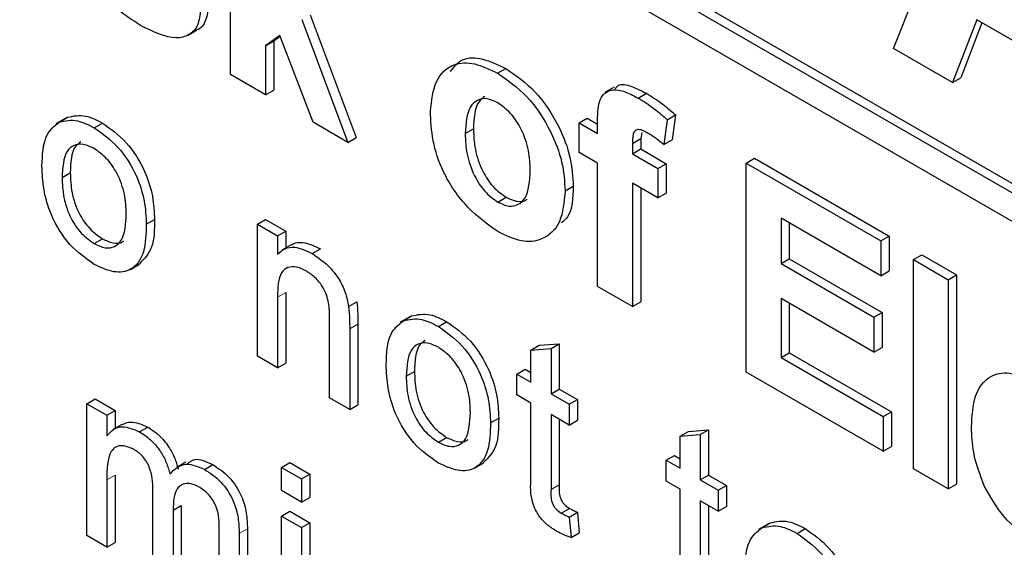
# Paper-space layout 'Blatt2' of a CAD drawing. Header units: millimetres. Extents: x 5 to 418, y 2 to 292.
# Tile 15 of 53: x 101.52 to 104.34, y 186.18 to 187.69. Entities that reach past the tile are written whole.
import ezdxf

# ---------------------------------------------------------------- set-up
doc = ezdxf.new("R2010")
doc.units = ezdxf.units.MM

psp = doc.layouts.new('Blatt2')

# ---------------------------------------------------------------- linework, layer by layer
at = {"color": 7, "linetype": 'Continuous', "lineweight": 25}
for p, q in [((100.6916, 189.3347), (109.6011, 184.1913)), ((100.668, 189.3211), (109.6011, 184.1641)), ((109.6011, 184.0825), (100.668, 189.2394)), ((104.0179, 187.6048), (104.3297, 188.3774)), ((102.1209, 187.5296), (102.1209, 188.1283)), ((102.3248, 187.6871), (102.4566, 187.3357)), ((102.3484, 187.7007), (102.4802, 187.3494)), ((104.2567, 187.6868), (104.1871, 187.5071)), ((104.5733, 187.504), (104.2567, 187.6868)), ((104.2716, 187.6782), (104.2107, 187.5207)), ((101.9969, 187.6419), (102.0234, 187.6572)), ((102.2618, 187.6417), (102.2206, 187.6121)), ((102.2628, 187.6391), (102.2442, 187.6257)), ((102.3569, 187.3933), (102.2618, 187.6417)), ((102.2206, 187.6121), (102.2442, 187.6257)), ((102.2206, 187.6121), (102.2206, 187.472)), ((102.2442, 187.6257), (102.2442, 187.4856)), ((104.1871, 187.5071), (104.0179, 187.6048)), ((102.8851, 187.5336), (102.9087, 187.5473)), ((102.2206, 187.472), (102.1209, 187.5296)), ((104.1871, 187.5071), (104.2107, 187.5207)), ((103.2189, 187.4938), (103.1924, 187.4785)), ((102.2206, 187.472), (102.2442, 187.4856)), ((103.2873, 187.4627), (103.3109, 187.4763)), ((101.6301, 187.3938), (101.6537, 187.4074)), ((103.1181, 187.3915), (103.1417, 187.4051)), ((103.1417, 187.4051), (103.1713, 187.388)), ((103.3707, 187.4005), (103.3943, 187.4141)), ((103.3943, 187.4141), (103.3843, 187.343)), ((101.6469, 187.4038), (101.6203, 187.3884)), ((101.7303, 187.3775), (101.7539, 187.3911)), ((102.4566, 187.3357), (102.3569, 187.3933)), ((103.1181, 187.3915), (103.1713, 187.3608)), ((103.1181, 187.307), (103.1181, 187.3915)), ((103.1713, 187.3608), (103.1713, 187.3923)), ((103.3707, 187.4005), (103.3608, 187.3294)), ((102.4566, 187.3357), (102.4802, 187.3494)), ((102.7924, 187.3607), (102.8159, 187.3743)), ((103.2975, 187.3636), (103.2946, 187.3465)), ((103.271, 187.3329), (103.2946, 187.3465)), ((103.271, 187.3329), (103.271, 187.3032)), ((103.2946, 187.3465), (103.2946, 187.3168)), ((103.3608, 187.3294), (103.3843, 187.343)), ((103.1713, 187.2763), (103.1181, 187.307)), ((103.271, 187.3032), (103.2946, 187.3168)), ((103.271, 187.3032), (103.3441, 187.261)), ((103.2946, 187.3168), (103.3677, 187.2746)), ((103.1713, 186.9232), (103.1713, 187.2763)), ((103.3441, 187.261), (103.3677, 187.2746)), ((103.3677, 187.2746), (103.3677, 187.1901)), ((103.5968, 187.2764), (103.6203, 187.29)), ((103.5968, 186.6776), (103.5968, 187.2764)), ((103.5968, 187.2764), (103.9823, 187.0538)), ((103.6203, 187.29), (104.0059, 187.0674)), ((101.6383, 187.2352), (101.6618, 187.2488)), ((103.3441, 187.261), (103.3441, 187.1765)), ((103.0782, 187.1969), (103.1018, 187.2105)), ((103.3441, 187.1765), (103.271, 187.2187)), ((103.271, 187.2187), (103.271, 186.8656)), ((103.2946, 187.2051), (103.2946, 186.8792)), ((103.3441, 187.1765), (103.3677, 187.1901)), ((102.8856, 187.1649), (102.9092, 187.1785)), ((101.8794, 187.1011), (101.903, 187.1147)), ((102.1975, 187.1012), (102.221, 187.1148)), ((102.1975, 186.7232), (102.1975, 187.1012)), ((102.1975, 187.1012), (102.2549, 187.068)), ((102.221, 187.1148), (102.2785, 187.0816)), ((103.9823, 186.954), (103.6965, 187.119)), ((103.6965, 187.119), (103.6965, 186.9885)), ((103.7201, 187.1054), (103.7201, 187.0021)), ((102.2549, 187.068), (102.2785, 187.0816)), ((102.2549, 187.068), (102.2549, 187.0153)), ((102.2785, 187.0816), (102.2785, 187.0329)), ((103.9823, 187.0538), (104.0059, 187.0674)), ((104.0059, 187.0674), (104.0059, 186.9676)), ((101.7303, 187.046), (101.7539, 187.0596)), ((102.2941, 187.0419), (102.2676, 187.0266)), ((103.9823, 187.0538), (103.9823, 186.954)), ((102.3546, 187.0171), (102.3781, 187.0307)), ((104.0754, 187), (104.099, 187.0136)), ((104.099, 187.0136), (104.1987, 186.9561)), ((101.8338, 186.9718), (101.8603, 186.9871)), ((103.6965, 186.9885), (103.7201, 187.0021)), ((103.6965, 186.9885), (103.9624, 186.835)), ((103.7201, 187.0021), (103.986, 186.8486)), ((104.0754, 187), (104.1751, 186.9425)), ((104.0754, 186.4012), (104.0754, 187)), ((103.9823, 186.954), (104.0059, 186.9676)), ((104.1751, 186.9425), (104.1987, 186.9561)), ((104.1987, 186.9561), (104.1987, 186.3573)), ((104.1751, 186.9425), (104.1751, 186.3437)), ((102.2785, 186.9063), (102.2785, 186.7037)), ((103.271, 186.8656), (103.1713, 186.9232)), ((102.2549, 186.8927), (102.2549, 186.6901)), ((102.4586, 186.8657), (102.4822, 186.8793)), ((103.271, 186.8656), (103.2946, 186.8792)), ((103.9624, 186.7352), (103.6965, 186.8887)), ((103.6965, 186.8887), (103.6965, 186.7198)), ((103.7201, 186.8751), (103.7201, 186.7334)), ((103.9624, 186.835), (103.986, 186.8486)), ((103.986, 186.8486), (103.986, 186.7488)), ((102.4042, 186.6039), (102.4042, 186.8296)), ((102.4852, 186.8156), (102.4852, 186.5844)), ((102.6321, 186.835), (102.6056, 186.8197)), ((102.6153, 186.825), (102.6389, 186.8386)), ((102.7155, 186.8087), (102.7391, 186.8223)), ((103.9624, 186.835), (103.9624, 186.7352)), ((102.4616, 186.802), (102.4616, 186.5708)), ((103.0042, 186.7547), (103.0616, 186.7592)), ((103.038, 186.7456), (103.0616, 186.7592)), ((103.0616, 186.7592), (103.0616, 186.6295)), ((102.9806, 186.7411), (103.0042, 186.7547)), ((102.9806, 186.7411), (103.038, 186.7456)), ((102.9806, 186.6491), (102.9806, 186.7411)), ((103.038, 186.7456), (103.038, 186.6159)), ((103.6965, 186.7198), (103.7201, 186.7334)), ((103.7201, 186.7334), (104.0126, 186.5645)), ((103.9624, 186.7352), (103.986, 186.7488)), ((102.2549, 186.6901), (102.1975, 186.7232)), ((102.2549, 186.6901), (102.2785, 186.7037)), ((103.6965, 186.7198), (103.989, 186.5509)), ((102.6235, 186.6665), (102.6471, 186.6801)), ((102.9404, 186.6723), (102.964, 186.6859)), ((102.9404, 186.6126), (102.9404, 186.6723)), ((102.9404, 186.6723), (102.9806, 186.6491)), ((102.964, 186.6859), (102.9806, 186.6763)), ((103.989, 186.4511), (103.5968, 186.6776)), ((103.038, 186.6159), (103.0616, 186.6295)), ((103.038, 186.6159), (103.0897, 186.5861)), ((103.0616, 186.6295), (103.1133, 186.5997)), ((101.709, 186.5875), (101.7326, 186.6011)), ((101.709, 186.2096), (101.709, 186.5875)), ((101.709, 186.5875), (101.7664, 186.5544)), ((101.7326, 186.6011), (101.79, 186.568)), ((102.4616, 186.5708), (102.4042, 186.6039)), ((102.9806, 186.5894), (102.9404, 186.6126)), ((102.9806, 186.3773), (102.9806, 186.5894)), ((103.0897, 186.5861), (103.1133, 186.5997)), ((103.1133, 186.5997), (103.1133, 186.54)), ((101.7664, 186.5544), (101.79, 186.568)), ((101.79, 186.568), (101.79, 186.5162)), ((102.4616, 186.5708), (102.4852, 186.5844)), ((103.0897, 186.5861), (103.0897, 186.5264)), ((103.989, 186.5509), (104.0126, 186.5645)), ((104.0126, 186.5645), (104.0126, 186.4647)), ((101.7664, 186.5544), (101.7664, 186.4954)), ((102.8646, 186.5323), (102.8882, 186.5459)), ((103.0897, 186.5264), (103.038, 186.5562)), ((103.038, 186.5562), (103.038, 186.3418)), ((103.0616, 186.5426), (103.0616, 186.3554)), ((103.0897, 186.5264), (103.1133, 186.54)), ((103.989, 186.5509), (103.989, 186.4511)), ((101.8096, 186.5275), (101.783, 186.5122)), ((101.8599, 186.5071), (101.8835, 186.5207)), ((103.4078, 186.4945), (103.4313, 186.5081)), ((103.4313, 186.5081), (103.4888, 186.5126)), ((103.4652, 186.499), (103.4888, 186.5126)), ((103.4888, 186.5126), (103.4888, 186.3829)), ((102.7155, 186.4772), (102.7391, 186.4908)), ((103.4078, 186.4945), (103.4652, 186.499)), ((103.4078, 186.4025), (103.4078, 186.4945)), ((103.4652, 186.499), (103.4652, 186.3693)), ((103.989, 186.4511), (104.0126, 186.4647)), ((101.993, 186.4202), (101.9665, 186.4049)), ((102.2664, 186.405), (102.2899, 186.4186)), ((102.2899, 186.4186), (102.3474, 186.3855)), ((102.8191, 186.403), (102.8456, 186.4183)), ((103.3676, 186.4257), (103.3912, 186.4393)), ((103.3676, 186.366), (103.3676, 186.4257)), ((103.3676, 186.4257), (103.4078, 186.4025)), ((103.3912, 186.4393), (103.4078, 186.4297)), ((102.0462, 186.3995), (102.0697, 186.4131)), ((102.2664, 186.3387), (102.2664, 186.405)), ((102.2664, 186.405), (102.3238, 186.3719)), ((104.1751, 186.3437), (104.0754, 186.4012)), ((101.7664, 186.369), (101.7664, 186.1765)), ((101.79, 186.3826), (101.79, 186.1901)), ((102.3238, 186.3719), (102.3474, 186.3855)), ((102.3238, 186.3719), (102.3238, 186.3056)), ((102.3474, 186.3855), (102.3474, 186.3192)), ((103.4078, 186.3428), (103.3676, 186.366)), ((103.4652, 186.3693), (103.4888, 186.3829)), ((103.4652, 186.3693), (103.5169, 186.3395)), ((103.4888, 186.3829), (103.5404, 186.3531)), ((101.8985, 186.1002), (101.8985, 186.3413)), ((102.3238, 186.3056), (102.2664, 186.3387)), ((103.4078, 186.1307), (103.4078, 186.3428)), ((103.5169, 186.3395), (103.5404, 186.3531)), ((103.5169, 186.3395), (103.5169, 186.2798)), ((103.5404, 186.3531), (103.5404, 186.2934)), ((104.1751, 186.3437), (104.1987, 186.3573)), ((102.3238, 186.3056), (102.3474, 186.3192)), ((103.5169, 186.2798), (103.4652, 186.3096)), ((103.4652, 186.3096), (103.4652, 186.0952)), ((101.9559, 186.2827), (101.9795, 186.2963)), ((101.9559, 186.2827), (101.9559, 186.0671)), ((101.9795, 186.2963), (101.9795, 186.0807)), ((102.2664, 186.2658), (102.2899, 186.2794)), ((102.2899, 186.2794), (102.3474, 186.2462)), ((103.0672, 186.2742), (103.0908, 186.2878)), ((103.4888, 186.296), (103.4888, 186.1088)), ((103.5169, 186.2798), (103.5404, 186.2934)), ((102.2664, 185.8879), (102.2664, 186.2658)), ((102.2664, 186.2658), (102.3238, 186.2326)), ((103.0897, 186.2629), (103.1133, 186.2765)), ((103.0897, 186.2629), (103.0954, 186.2039)), ((103.1133, 186.2765), (103.119, 186.2175)), ((102.088, 185.9909), (102.088, 186.2246)), ((102.1689, 186.2295), (102.1689, 185.9713)), ((102.3238, 186.2326), (102.3474, 186.2462)), ((102.3238, 186.2326), (102.3238, 185.8547)), ((102.3474, 186.2462), (102.3474, 185.8683)), ((103.6587, 186.2424), (103.6322, 186.2271)), ((103.6419, 186.2324), (103.6655, 186.246)), ((103.7421, 186.2161), (103.7657, 186.2297)), ((101.7664, 186.1765), (101.709, 186.2096)), ((102.1454, 186.2159), (102.1454, 185.9577)), ((103.0954, 186.2039), (103.119, 186.2175)), ((101.7664, 186.1765), (101.79, 186.1901))]:
    psp.add_line(p, q, dxfattribs=at)
at = {"color": 7, "linetype": 'Continuous', "lineweight": 18}
for p, q in [((102.2549, 186.8927), (102.2785, 186.9063)), ((102.4616, 186.802), (102.4852, 186.8156)), ((101.7664, 186.369), (101.79, 186.3826)), ((103.038, 186.3418), (103.0616, 186.3554)), ((102.1454, 186.2159), (102.1689, 186.2295))]:
    psp.add_line(p, q, dxfattribs=at)
at = {"color": 7, "linetype": 'Continuous', "lineweight": 25}
for points, knots in [([(101.8629, 187.6708), (101.8408, 187.6848), (101.7968, 187.7126), (101.7393, 187.7751), (101.6991, 187.8466), (101.6878, 187.8911), (101.6821, 187.9134)], [0, 0, 0, 0, 0.280651, 0.560003, 0.779956, 1, 1, 1, 1]), ([(102.0345, 187.7167), (102.0328, 187.7005), (102.0295, 187.668), (102.0022, 187.6413), (101.9494, 187.6271), (101.8985, 187.6528), (101.8629, 187.6708)], [0, 0, 0, 0, 0.186725, 0.373655, 0.5608, 1, 1, 1, 1]), ([(102.058, 187.7303), (102.0562, 187.7145), (102.0525, 187.6829), (102.0359, 187.6607), (102.0236, 187.6576), (102.0233, 187.6575)], [0, 0, 0, 0, 0.493022, 0.986586, 1, 1, 1, 1]), ([(102.75, 187.5385), (102.7602, 187.5517), (102.7822, 187.5802), (102.8425, 187.5787), (102.8866, 187.5578), (102.9087, 187.5473)], [0, 0, 0, 0, 0.30151, 0.650518, 1, 1, 1, 1]), ([(102.6926, 187.4244), (102.6962, 187.455), (102.7033, 187.5161), (102.7526, 187.5636), (102.8184, 187.5658), (102.8628, 187.5444), (102.8851, 187.5336)], [0, 0, 0, 0, 0.2799501, 0.5591471, 0.779424, 1, 1, 1, 1]), ([(102.9087, 187.5473), (102.9376, 187.5272), (102.9954, 187.4873), (103.0599, 187.3888), (103.0968, 187.2919), (103.1001, 187.2376), (103.1018, 187.2105)], [0, 0, 0, 0, 0.279785, 0.559124, 0.779388, 1, 1, 1, 1]), ([(102.8851, 187.5336), (102.914, 187.5136), (102.9718, 187.4737), (103.0364, 187.3752), (103.0732, 187.2783), (103.0766, 187.224), (103.0782, 187.1969)], [0, 0, 0, 0, 0.279785, 0.559124, 0.779388, 1, 1, 1, 1]), ([(103.2221, 187.4894), (103.2245, 187.4927), (103.2343, 187.5059), (103.2693, 187.497), (103.297, 187.4832), (103.3109, 187.4763)], [0, 0, 0, 0, 0.1408725, 0.5696202, 1, 1, 1, 1]), ([(102.8856, 187.4489), (102.8748, 187.4539), (102.8531, 187.464), (102.8259, 187.4576), (102.7969, 187.4308), (102.7942, 187.3896), (102.7924, 187.3607)], [0, 0, 0, 0, 0.186985, 0.373878, 0.561022, 1, 1, 1, 1]), ([(102.8488, 187.4675), (102.8424, 187.4625), (102.8193, 187.4449), (102.8173, 187.4039), (102.8159, 187.3743)], [0, 0, 0, 0, 0.2782045, 1, 1, 1, 1]), ([(103.1713, 187.3923), (103.1712, 187.4134), (103.1711, 187.4552), (103.2007, 187.49), (103.2449, 187.4847), (103.2732, 187.47), (103.2873, 187.4627)], [0, 0, 0, 0, 0.281801, 0.55777, 0.778465, 1, 1, 1, 1]), ([(103.2873, 187.4627), (103.3031, 187.4528), (103.3314, 187.4352), (103.3587, 187.4111), (103.3707, 187.4005)], [0, 0, 0, 0, 0.559885, 1, 1, 1, 1]), ([(103.3109, 187.4763), (103.3267, 187.4664), (103.355, 187.4488), (103.3823, 187.4247), (103.3943, 187.4141)], [0, 0, 0, 0, 0.559885, 1, 1, 1, 1]), ([(102.9785, 187.2541), (102.9777, 187.2732), (102.9763, 187.3112), (102.9564, 187.3705), (102.9237, 187.4216), (102.8983, 187.4398), (102.8856, 187.4489)], [0, 0, 0, 0, 0.281043, 0.560553, 0.78042, 1, 1, 1, 1]), ([(101.6537, 187.4074), (101.6706, 187.4112), (101.701, 187.418), (101.7377, 187.3993), (101.7539, 187.3911)], [0, 0, 0, 0, 0.559033, 1, 1, 1, 1]), ([(102.8857, 187.0803), (102.8563, 187.1012), (102.7976, 187.1427), (102.7288, 187.2422), (102.6965, 187.3421), (102.6939, 187.3969), (102.6926, 187.4244)], [0, 0, 0, 0, 0.280145, 0.558899, 0.779053, 1, 1, 1, 1]), ([(101.5808, 187.2682), (101.5821, 187.2999), (101.5844, 187.3564), (101.6162, 187.3824), (101.6301, 187.3938)], [0, 0, 0, 0, 0.5609635, 1, 1, 1, 1]), ([(101.6301, 187.3938), (101.6471, 187.3976), (101.6774, 187.4044), (101.7141, 187.3857), (101.7303, 187.3775)], [0, 0, 0, 0, 0.559033, 1, 1, 1, 1]), ([(101.7303, 187.3775), (101.7538, 187.3609), (101.8009, 187.3278), (101.852, 187.2452), (101.8765, 187.1666), (101.8784, 187.123), (101.8794, 187.1011)], [0, 0, 0, 0, 0.279556, 0.5586, 0.778991, 1, 1, 1, 1]), ([(101.7539, 187.3911), (101.7774, 187.3745), (101.8244, 187.3414), (101.8756, 187.2589), (101.9001, 187.1802), (101.902, 187.1366), (101.903, 187.1147)], [0, 0, 0, 0, 0.279556, 0.5586, 0.778991, 1, 1, 1, 1]), ([(102.7924, 187.3607), (102.7931, 187.3416), (102.7946, 187.3033), (102.8145, 187.2438), (102.8473, 187.1923), (102.8729, 187.174), (102.8856, 187.1649)], [0, 0, 0, 0, 0.2810154, 0.5604643, 0.7803935, 1, 1, 1, 1]), ([(102.8159, 187.3743), (102.8167, 187.3552), (102.8182, 187.3169), (102.838, 187.2574), (102.8709, 187.2059), (102.8964, 187.1876), (102.9092, 187.1785)], [0, 0, 0, 0, 0.2810154, 0.5604643, 0.7803935, 1, 1, 1, 1]), ([(103.3131, 187.3634), (103.3085, 187.3658), (103.2993, 187.3708), (103.2857, 187.3739), (103.2712, 187.3646), (103.2711, 187.346), (103.271, 187.3329)], [0, 0, 0, 0, 0.187802, 0.374953, 0.560679, 1, 1, 1, 1]), ([(103.3608, 187.3294), (103.3519, 187.3365), (103.3362, 187.3493), (103.3201, 187.3591), (103.3131, 187.3634)], [0, 0, 0, 0, 0.559847, 1, 1, 1, 1]), ([(101.7303, 187.3178), (101.7198, 187.3228), (101.6987, 187.3329), (101.6713, 187.329), (101.6423, 187.3038), (101.6399, 187.2635), (101.6383, 187.2352)], [0, 0, 0, 0, 0.187137, 0.374025, 0.561097, 1, 1, 1, 1]), ([(101.6922, 187.337), (101.6866, 187.333), (101.6644, 187.3171), (101.6629, 187.278), (101.6618, 187.2488)], [0, 0, 0, 0, 0.2546432, 1, 1, 1, 1]), ([(101.822, 187.1311), (101.8213, 187.1496), (101.8199, 187.1863), (101.7997, 187.2437), (101.767, 187.292), (101.7425, 187.3092), (101.7303, 187.3178)], [0, 0, 0, 0, 0.281064, 0.560316, 0.780174, 1, 1, 1, 1]), ([(101.7303, 186.9863), (101.7063, 187.0031), (101.6583, 187.0367), (101.6062, 187.1216), (101.5836, 187.2016), (101.5818, 187.246), (101.5808, 187.2682)], [0, 0, 0, 0, 0.279616, 0.558371, 0.778858, 1, 1, 1, 1]), ([(101.6618, 187.2488), (101.6625, 187.2302), (101.6639, 187.1931), (101.6832, 187.1346), (101.7166, 187.0857), (101.7415, 187.0683), (101.7539, 187.0596)], [0, 0, 0, 0, 0.281129, 0.560384, 0.780159, 1, 1, 1, 1]), ([(102.8856, 187.1649), (102.8965, 187.1598), (102.9182, 187.1498), (102.9455, 187.1562), (102.9741, 187.1838), (102.9767, 187.2251), (102.9785, 187.2541)], [0, 0, 0, 0, 0.18693, 0.373819, 0.560978, 1, 1, 1, 1]), ([(101.6383, 187.2352), (101.6389, 187.2166), (101.6403, 187.1794), (101.6596, 187.121), (101.6931, 187.0721), (101.7179, 187.0547), (101.7303, 187.046)], [0, 0, 0, 0, 0.281129, 0.560384, 0.780159, 1, 1, 1, 1]), ([(103.1018, 187.2105), (103.1007, 187.1765), (103.0992, 187.131), (103.0744, 187.1108), (103.0682, 187.1057)], [0, 0, 0, 0, 0.746792, 1, 1, 1, 1]), ([(103.0782, 187.1969), (103.0754, 187.1651), (103.0697, 187.1016), (103.0186, 187.055), (102.9539, 187.0473), (102.9085, 187.0693), (102.8857, 187.0803)], [0, 0, 0, 0, 0.279924, 0.559367, 0.779516, 1, 1, 1, 1]), ([(102.9092, 187.1785), (102.9199, 187.1737), (102.9412, 187.1641), (102.962, 187.166), (102.9688, 187.1728), (102.9692, 187.1733)], [0, 0, 0, 0, 0.482219, 0.964333, 1, 1, 1, 1]), ([(101.7303, 187.046), (101.7409, 187.0409), (101.7622, 187.0308), (101.7895, 187.0356), (101.8183, 187.0617), (101.8205, 187.1025), (101.822, 187.1311)], [0, 0, 0, 0, 0.187044, 0.373945, 0.560983, 1, 1, 1, 1]), ([(101.8794, 187.1011), (101.8786, 187.0734), (101.877, 187.0182), (101.842, 186.9676), (101.7874, 186.9599), (101.7494, 186.9775), (101.7303, 186.9863)], [0, 0, 0, 0, 0.281033, 0.559513, 0.779602, 1, 1, 1, 1]), ([(101.903, 187.1147), (101.9026, 187.0862), (101.9019, 187.0307), (101.8735, 187.002), (101.8596, 186.988)], [0, 0, 0, 0, 0.512915, 1, 1, 1, 1]), ([(101.7539, 187.0596), (101.7643, 187.0548), (101.7853, 187.0451), (101.8066, 187.0461), (101.8138, 187.0531), (101.8147, 187.054)], [0, 0, 0, 0, 0.465388, 0.930416, 1, 1, 1, 1]), ([(102.2947, 187.0409), (102.2965, 187.0423), (102.3052, 187.0493), (102.333, 187.0515), (102.361, 187.0386), (102.3781, 187.0307)], [0, 0, 0, 0, 0.08724, 0.442807, 1, 1, 1, 1]), ([(102.2549, 187.0153), (102.2616, 187.0214), (102.2751, 187.0336), (102.309, 187.0386), (102.3373, 187.0252), (102.3546, 187.0171)], [0, 0, 0, 0, 0.280554, 0.560815, 1, 1, 1, 1]), ([(102.3546, 187.0171), (102.3679, 187.0081), (102.3946, 186.9902), (102.429, 186.9504), (102.4506, 186.9057), (102.4559, 186.879), (102.4586, 186.8657)], [0, 0, 0, 0, 0.2802155, 0.5599712, 0.7796359, 1, 1, 1, 1]), ([(102.3386, 186.9667), (102.329, 186.9713), (102.3098, 186.9805), (102.2838, 186.9796), (102.2563, 186.9573), (102.2555, 186.9194), (102.2549, 186.8927)], [0, 0, 0, 0, 0.187273, 0.374362, 0.56054, 1, 1, 1, 1]), ([(102.4042, 186.8296), (102.4041, 186.843), (102.4039, 186.8697), (102.3921, 186.9131), (102.3659, 186.9481), (102.3477, 186.9604), (102.3386, 186.9667)], [0, 0, 0, 0, 0.28168, 0.559785, 0.779587, 1, 1, 1, 1]), ([(102.4822, 186.8793), (102.4832, 186.8671), (102.4851, 186.8454), (102.4851, 186.8247), (102.4852, 186.8156)], [0, 0, 0, 0, 0.559791, 1, 1, 1, 1]), ([(102.4586, 186.8657), (102.4597, 186.8535), (102.4616, 186.8318), (102.4616, 186.8111), (102.4616, 186.802)], [0, 0, 0, 0, 0.559791, 1, 1, 1, 1]), ([(102.6389, 186.8386), (102.6559, 186.8424), (102.6862, 186.8492), (102.7229, 186.8306), (102.7391, 186.8223)], [0, 0, 0, 0, 0.5590331, 1, 1, 1, 1]), ([(102.5661, 186.6994), (102.5674, 186.7311), (102.5697, 186.7877), (102.6014, 186.8136), (102.6153, 186.825)], [0, 0, 0, 0, 0.560963, 1, 1, 1, 1]), ([(102.6153, 186.825), (102.6323, 186.8288), (102.6627, 186.8356), (102.6994, 186.8169), (102.7155, 186.8087)], [0, 0, 0, 0, 0.5590331, 1, 1, 1, 1]), ([(102.7391, 186.8223), (102.7626, 186.8058), (102.8097, 186.7727), (102.8608, 186.6901), (102.8853, 186.6114), (102.8872, 186.5678), (102.8882, 186.5459)], [0, 0, 0, 0, 0.279556, 0.5586, 0.778991, 1, 1, 1, 1]), ([(102.7155, 186.8087), (102.7391, 186.7922), (102.7861, 186.7591), (102.8372, 186.6765), (102.8617, 186.5978), (102.8637, 186.5542), (102.8646, 186.5323)], [0, 0, 0, 0, 0.279556, 0.5586, 0.778991, 1, 1, 1, 1]), ([(102.7155, 186.749), (102.705, 186.7541), (102.684, 186.7641), (102.6565, 186.7603), (102.6275, 186.735), (102.6251, 186.6947), (102.6235, 186.6665)], [0, 0, 0, 0, 0.187137, 0.374025, 0.561097, 1, 1, 1, 1]), ([(102.6775, 186.7682), (102.6718, 186.7642), (102.6496, 186.7483), (102.6482, 186.7092), (102.6471, 186.6801)], [0, 0, 0, 0, 0.254643, 1, 1, 1, 1]), ([(102.8072, 186.5624), (102.8065, 186.5808), (102.8051, 186.6175), (102.7849, 186.675), (102.7523, 186.7232), (102.7278, 186.7404), (102.7155, 186.749)], [0, 0, 0, 0, 0.281064, 0.560316, 0.780174, 1, 1, 1, 1]), ([(102.7155, 186.4175), (102.6915, 186.4343), (102.6435, 186.4679), (102.5914, 186.5529), (102.5688, 186.6328), (102.567, 186.6772), (102.5661, 186.6994)], [0, 0, 0, 0, 0.279616, 0.558371, 0.778858, 1, 1, 1, 1]), ([(102.6471, 186.6801), (102.6478, 186.6614), (102.6491, 186.6243), (102.6684, 186.5659), (102.7019, 186.517), (102.7267, 186.4995), (102.7391, 186.4908)], [0, 0, 0, 0, 0.281129, 0.560384, 0.780159, 1, 1, 1, 1]), ([(104.2416, 186.5208), (104.2433, 186.552), (104.2467, 186.6142), (104.2885, 186.6687), (104.349, 186.6816), (104.3927, 186.661), (104.4146, 186.6507)], [0, 0, 0, 0, 0.280671, 0.559803, 0.779762, 1, 1, 1, 1]), ([(102.6235, 186.6665), (102.6242, 186.6478), (102.6256, 186.6107), (102.6449, 186.5523), (102.6783, 186.5034), (102.7031, 186.4859), (102.7155, 186.4772)], [0, 0, 0, 0, 0.281129, 0.560384, 0.780159, 1, 1, 1, 1]), ([(102.7155, 186.4772), (102.7262, 186.4722), (102.7474, 186.4621), (102.7748, 186.4668), (102.8036, 186.493), (102.8057, 186.5338), (102.8072, 186.5624)], [0, 0, 0, 0, 0.187044, 0.373945, 0.560983, 1, 1, 1, 1]), ([(101.8096, 186.5274), (101.8177, 186.531), (101.8385, 186.5403), (101.8664, 186.5281), (101.8835, 186.5207)], [0, 0, 0, 0, 0.388652, 1, 1, 1, 1]), ([(102.8646, 186.5323), (102.8638, 186.5046), (102.8622, 186.4494), (102.8272, 186.3989), (102.7727, 186.3912), (102.7346, 186.4087), (102.7155, 186.4175)], [0, 0, 0, 0, 0.281033, 0.559513, 0.779602, 1, 1, 1, 1]), ([(102.8882, 186.5459), (102.8879, 186.5175), (102.8872, 186.4619), (102.8587, 186.4332), (102.8449, 186.4192)], [0, 0, 0, 0, 0.512915, 1, 1, 1, 1]), ([(101.7664, 186.4954), (101.7724, 186.5022), (101.7845, 186.5157), (101.8154, 186.5259), (101.843, 186.5142), (101.8599, 186.5071)], [0, 0, 0, 0, 0.28095, 0.561784, 1, 1, 1, 1]), ([(101.8599, 186.5071), (101.8707, 186.5001), (101.8921, 186.4862), (101.9191, 186.454), (101.9379, 186.4192), (101.9439, 186.3975), (101.9469, 186.3867)], [0, 0, 0, 0, 0.280176, 0.559511, 0.779663, 1, 1, 1, 1]), ([(101.8835, 186.5207), (101.8942, 186.5137), (101.9157, 186.4998), (101.9427, 186.4676), (101.9615, 186.4328), (101.9675, 186.4111), (101.9705, 186.4003)], [0, 0, 0, 0, 0.280176, 0.559511, 0.779663, 1, 1, 1, 1]), ([(104.2788, 186.35), (104.2664, 186.3833), (104.2441, 186.4429), (104.2424, 186.497), (104.2416, 186.5208)], [0, 0, 0, 0, 0.558866, 1, 1, 1, 1]), ([(102.7391, 186.4908), (102.7496, 186.486), (102.7705, 186.4764), (102.7918, 186.4773), (102.799, 186.4844), (102.8, 186.4853)], [0, 0, 0, 0, 0.465388, 0.930416, 1, 1, 1, 1]), ([(101.8434, 186.4569), (101.8303, 186.4622), (101.8106, 186.4703), (101.7896, 186.4635), (101.7673, 186.4386), (101.7668, 186.3999), (101.7664, 186.369)], [0, 0, 0, 0, 0.249225, 0.374862, 0.500555, 1, 1, 1, 1]), ([(101.8985, 186.3413), (101.8976, 186.3625), (101.8965, 186.3891), (101.8804, 186.4226), (101.8654, 186.4423), (101.8522, 186.4511), (101.8434, 186.4569)], [0, 0, 0, 0, 0.498516, 0.624134, 0.749636, 1, 1, 1, 1]), ([(101.996, 186.4151), (102.0029, 186.4207), (102.0214, 186.4359), (102.0511, 186.4219), (102.0697, 186.4131)], [0, 0, 0, 0, 0.3725221, 1, 1, 1, 1]), ([(101.9469, 186.3867), (101.9612, 186.4003), (101.9866, 186.4245), (102.028, 186.4072), (102.0462, 186.3995)], [0, 0, 0, 0, 0.560019, 1, 1, 1, 1]), ([(102.0462, 186.3995), (102.0621, 186.389), (102.0938, 186.368), (102.13, 186.3126), (102.1438, 186.2597), (102.1449, 186.2305), (102.1454, 186.2159)], [0, 0, 0, 0, 0.280317, 0.558226, 0.778715, 1, 1, 1, 1]), ([(102.0697, 186.4131), (102.0856, 186.4026), (102.1173, 186.3816), (102.1536, 186.3262), (102.1674, 186.2733), (102.1684, 186.2441), (102.1689, 186.2295)], [0, 0, 0, 0, 0.280317, 0.558226, 0.778715, 1, 1, 1, 1]), ([(103.055, 186.2216), (103.046, 186.2272), (103.0279, 186.2383), (103.002, 186.2653), (102.9773, 186.3175), (102.9792, 186.3526), (102.9806, 186.3773)], [0, 0, 0, 0, 0.187433, 0.373821, 0.559462, 1, 1, 1, 1]), ([(102.0323, 186.3478), (102.0237, 186.352), (102.0065, 186.3604), (101.9835, 186.3587), (101.9587, 186.3395), (101.957, 186.3061), (101.9559, 186.2827)], [0, 0, 0, 0, 0.187283, 0.374334, 0.56118, 1, 1, 1, 1]), ([(102.088, 186.2246), (102.0883, 186.2468), (102.0888, 186.2746), (102.0711, 186.3101), (102.0557, 186.3314), (102.0417, 186.3413), (102.0323, 186.3478)], [0, 0, 0, 0, 0.499043, 0.624568, 0.750308, 1, 1, 1, 1]), ([(103.038, 186.3418), (103.0373, 186.3298), (103.0364, 186.3147), (103.0453, 186.2945), (103.054, 186.2825), (103.0619, 186.2775), (103.0672, 186.2742)], [0, 0, 0, 0, 0.499596, 0.625239, 0.750354, 1, 1, 1, 1]), ([(103.0616, 186.3554), (103.0609, 186.3434), (103.06, 186.3283), (103.0689, 186.3081), (103.0776, 186.2961), (103.0855, 186.2911), (103.0908, 186.2878)], [0, 0, 0, 0, 0.499596, 0.625239, 0.750354, 1, 1, 1, 1]), ([(104.4238, 186.1924), (104.3921, 186.2134), (104.3355, 186.2507), (104.2961, 186.3197), (104.2788, 186.35)], [0, 0, 0, 0, 0.560391, 1, 1, 1, 1]), ([(103.0908, 186.2878), (103.095, 186.2855), (103.1025, 186.2815), (103.11, 186.278), (103.1133, 186.2765)], [0, 0, 0, 0, 0.559965, 1, 1, 1, 1]), ([(103.0672, 186.2742), (103.0714, 186.2719), (103.0789, 186.2679), (103.0864, 186.2644), (103.0897, 186.2629)], [0, 0, 0, 0, 0.559965, 1, 1, 1, 1]), ([(103.6655, 186.246), (103.6824, 186.2498), (103.7128, 186.2566), (103.7495, 186.2379), (103.7657, 186.2297)], [0, 0, 0, 0, 0.559033, 1, 1, 1, 1]), ([(103.0954, 186.2039), (103.088, 186.2065), (103.0746, 186.2112), (103.061, 186.2184), (103.055, 186.2216)], [0, 0, 0, 0, 0.5600783, 1, 1, 1, 1]), ([(103.5927, 186.1068), (103.5939, 186.1385), (103.5962, 186.1951), (103.628, 186.221), (103.6419, 186.2324)], [0, 0, 0, 0, 0.560963, 1, 1, 1, 1]), ([(103.6419, 186.2324), (103.6589, 186.2362), (103.6892, 186.243), (103.7259, 186.2243), (103.7421, 186.2161)], [0, 0, 0, 0, 0.559033, 1, 1, 1, 1]), ([(103.7657, 186.2297), (103.7892, 186.2131), (103.8362, 186.18), (103.8874, 186.0975), (103.9119, 186.0188), (103.9138, 185.9752), (103.9148, 185.9533)], [0, 0, 0, 0, 0.279556, 0.5586, 0.778991, 1, 1, 1, 1]), ([(103.7421, 186.2161), (103.7656, 186.1995), (103.8127, 186.1664), (103.8638, 186.0839), (103.8883, 186.0052), (103.8902, 185.9616), (103.8912, 185.9397)], [0, 0, 0, 0, 0.279556, 0.5586, 0.778991, 1, 1, 1, 1])]:
    psp.add_open_spline(points, degree=3, knots=knots, dxfattribs=at)

doc.saveas('drawing.dxf')
